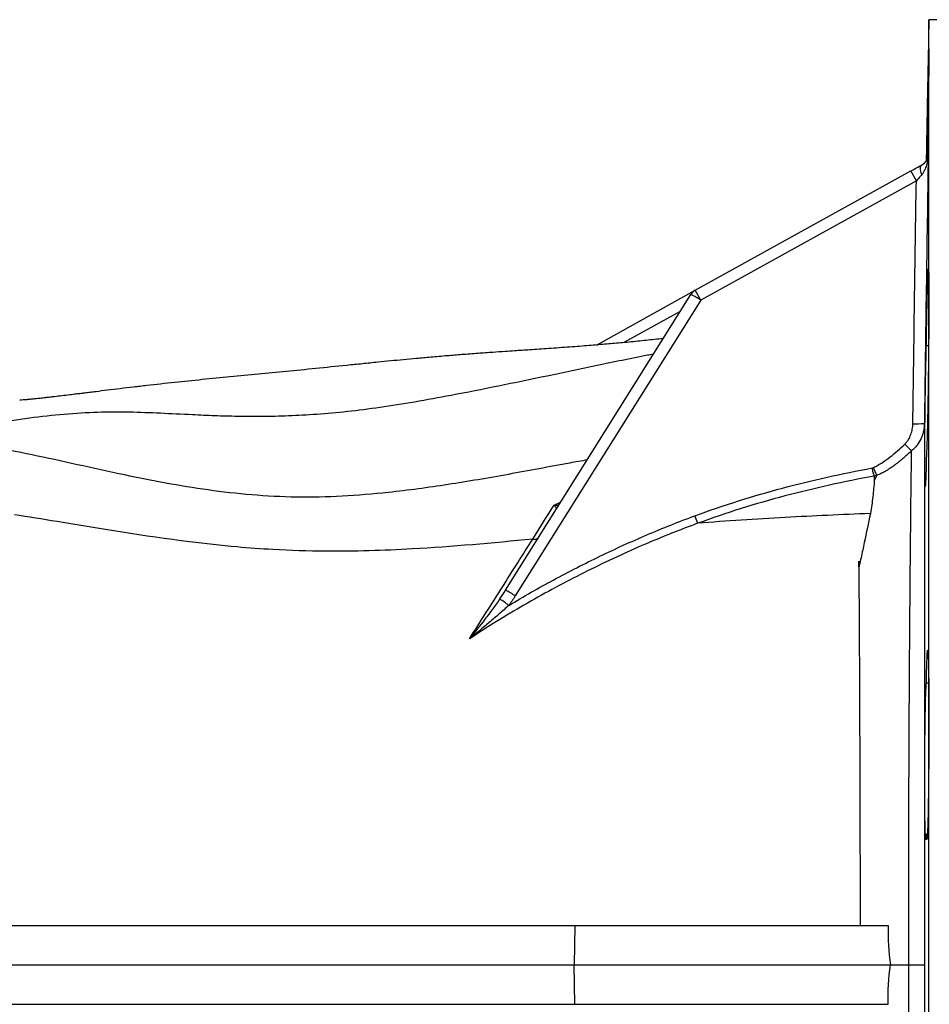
# Model space of a CAD drawing. Header units: millimetres. Extents: x 10 to 1900, y 11 to 2071.
# Tile 10 of 19: x 831 to 1062, y 388 to 638. Entities that reach past the tile are written whole.
import ezdxf

# ---------------------------------------------------------------- set-up
doc = ezdxf.new("R2010")
doc.units = ezdxf.units.MM

msp = doc.modelspace()

# ---------------------------------------------------------------- linework, layer by layer
at = {"color": 7, "linetype": 'Continuous', "lineweight": 25}
for p, q in [((1061.63, 638.38), (1061.01, 602.83)), ((1066.17, 638.38), (1061.63, 638.38)), ((1061.63, 398.38), (1061.63, 638.38)), ((1002.31, 569.67), (1057.07, 599.97)), ((1058.45, 597.49), (1057.07, 599.97)), ((1058.45, 597.49), (1003.69, 567.18)), ((954.14, 493.53), (1001.22, 568.64)), ((977.2, 555.78), (1002.31, 569.67)), ((1003.69, 567.18), (1002.31, 569.67)), ((1003.69, 567.18), (956.61, 492.07)), ((1061.56, 555.6), (1060.99, 555.6)), ((1048.39, 522.66), (1047.77, 521.36)), ((1061.59, 469.96), (1060.99, 469.96)), ((1060.99, 431.63), (1061.26, 431.63)), ((737.99, 408.38), (971.76, 408.38)), ((971.76, 408.38), (971.58, 398.38)), ((971.76, 408.38), (1051.3, 408.38)), ((738.43, 398.38), (971.58, 398.38)), ((971.76, 388.38), (971.58, 398.38)), ((971.58, 398.38), (1051.86, 398.38)), ((1051.86, 398.38), (1056.51, 398.38)), ((1061.63, 158.38), (1061.63, 398.38)), ((737.99, 388.38), (971.76, 388.38)), ((971.76, 388.38), (1051.3, 388.38))]:
    msp.add_line(p, q, dxfattribs=at)
at = {"color": 1, "linetype": 'Continuous', "lineweight": 25}
for p, q in [((998.51, 564.32), (984.18, 556.39)), ((966.48, 515.15), (968.13, 515.84))]:
    msp.add_line(p, q, dxfattribs=at)
at = {"color": 7, "linetype": 'Continuous', "lineweight": 25, "flags": 128}
for points in [[(1059.87, 599.05), (1059.71, 599.48), (1059.6, 599.89), (1059.53, 600.28), (1059.51, 600.63), (1059.54, 600.94), (1059.61, 601.2), (1059.73, 601.4), (1059.89, 601.53)], [(1056.51, 398.38), (1057.36, 398.38), (1058.14, 398.38), (1058.82, 398.38), (1059.4, 398.38), (1059.86, 398.38), (1060.21, 398.38), (1060.42, 398.38), (1060.51, 398.38)]]:
    msp.add_lwpolyline(points, dxfattribs=at)
at = {"color": 7, "linetype": 'Continuous', "lineweight": 25}
for centre, radius, start, end in [((1003.76, 567.05), 3, 118.9568, 147.923), ((988.33, 543.99), 27.82, 56.4938, 62.3952), ((1058.49, 552.22), 16.45, 266.7839, 276.9851), ((1146.91, 618.21), 126.56, 223.7825, 224.8862), ((941.25, 468.88), 27.82, 56.4938, 62.3952), ((926.14, 451.83), 47.57, 52.7016, 56.0852)]:
    msp.add_arc(centre, radius, start, end, dxfattribs=at)
for points, knots in [([(1061.06, 602.91), (1061.06, 603.39), (1061.09, 605.18), (1061.15, 608.4), (1061.22, 612.42), (1061.29, 616.29), (1061.36, 619.89), (1061.42, 623.13), (1061.48, 625.92), (1061.53, 628.16), (1061.57, 629.81), (1061.6, 630.8), (1061.62, 631.13), (1061.63, 630.76), (1061.63, 629.73), (1061.62, 628.05), (1061.6, 625.78), (1061.57, 622.96), (1061.53, 619.71), (1061.48, 616.08), (1061.42, 612.2), (1061.36, 608.19), (1061.31, 605.31), (1061.29, 603.84), (1061.29, 603.7)], [0, 0, 0, 0, 0.017796, 0.066643, 0.115491, 0.164343, 0.213195, 0.262045, 0.310896, 0.359743, 0.408589, 0.457429, 0.506269, 0.555103, 0.603938, 0.652769, 0.701601, 0.750433, 0.799265, 0.848102, 0.896938, 0.945781, 0.994623, 1, 1, 1, 1]), ([(1059.83, 601.5), (1059.99, 601.58), (1060.12, 601.68), (1060.36, 601.87), (1060.47, 601.97), (1060.75, 602.28), (1060.9, 602.49), (1061.13, 602.93), (1061.21, 603.15), (1061.29, 603.49), (1061.31, 603.6), (1061.33, 603.83), (1061.34, 603.94), (1061.34, 604.06)], [0, 0, 0, 0, 0.125, 0.125, 0.25, 0.25, 0.5, 0.5, 0.75, 0.75, 0.875, 0.875, 1, 1, 1, 1]), ([(1059.87, 599.05), (1060.03, 599.22), (1060.17, 599.4), (1060.41, 599.79), (1060.52, 599.99), (1060.82, 600.61), (1060.98, 601.03), (1061.22, 601.9), (1061.31, 602.34), (1061.4, 603.01), (1061.42, 603.23), (1061.46, 603.68), (1061.47, 603.91), (1061.47, 604.13)], [0, 0, 0, 0, 0.125, 0.125, 0.25, 0.25, 0.5, 0.5, 0.75, 0.75, 0.875, 0.875, 1, 1, 1, 1]), ([(1059.89, 601.53), (1060.05, 601.62), (1060.18, 601.71), (1060.43, 601.91), (1060.54, 602.01), (1060.84, 602.32), (1060.99, 602.54), (1061.23, 602.99), (1061.31, 603.21), (1061.4, 603.56), (1061.43, 603.67), (1061.46, 603.9), (1061.47, 604.01), (1061.47, 604.13)], [0, 0, 0, 0, 0.125, 0.125, 0.25, 0.25, 0.5, 0.5, 0.75, 0.75, 0.875, 0.875, 1, 1, 1, 1]), ([(1061.34, 604.06), (1061.36, 604.07), (1061.38, 604.08), (1061.4, 604.09), (1061.43, 604.1), (1061.45, 604.12), (1061.47, 604.13)], [0, 0, 0, 0, 0.00886035, 0.00886035, 0.00886035, 0.01769109, 0.01769109, 0.01769109, 0.01769109]), ([(1057.07, 599.97), (1057.56, 600.24), (1058.05, 600.51), (1058.99, 601.03), (1059.44, 601.29), (1059.89, 601.53)], [0, 0, 0, 0, 0.5, 0.5, 1, 1, 1, 1]), ([(1059.87, 599.05), (1059.64, 598.8), (1059.4, 598.54), (1058.93, 598.02), (1058.69, 597.75), (1058.45, 597.49)], [0, 0, 0, 0, 0.5, 0.5, 1, 1, 1, 1]), ([(1060.99, 555.6), (1061, 556.14), (1061.01, 556.67), (1061.03, 557.73), (1061.04, 558.25), (1061.06, 559.78), (1061.08, 560.78), (1061.11, 562.23), (1061.12, 562.71), (1061.14, 563.65), (1061.15, 564.12), (1061.17, 565.47), (1061.19, 566.32), (1061.23, 567.93), (1061.25, 568.68), (1061.28, 569.74), (1061.29, 570.08), (1061.31, 570.73), (1061.31, 571.04), (1061.34, 571.91), (1061.36, 572.43), (1061.38, 573.11), (1061.39, 573.32), (1061.41, 573.71), (1061.42, 573.89), (1061.44, 574.37), (1061.47, 574.86), (1061.5, 575.07), (1061.52, 575.12), (1061.52, 575.11), (1061.54, 575.07), (1061.54, 575.03), (1061.56, 574.85), (1061.57, 574.66), (1061.58, 574.27), (1061.59, 574.12), (1061.59, 573.79), (1061.6, 573.61), (1061.61, 573), (1061.61, 572.53), (1061.62, 571.47), (1061.63, 570.88), (1061.63, 569.89), (1061.63, 569.54), (1061.63, 568.83), (1061.63, 568.46), (1061.63, 567.31), (1061.63, 566.5), (1061.63, 565.2), (1061.63, 564.76), (1061.62, 563.85), (1061.62, 563.38), (1061.61, 561.96), (1061.61, 560.99), (1061.59, 558.98), (1061.59, 557.95), (1061.57, 556.37), (1061.57, 555.83), (1061.56, 554.76), (1061.55, 554.22), (1061.54, 552.61), (1061.52, 551.53), (1061.51, 549.91), (1061.5, 549.37), (1061.48, 548.28), (1061.48, 547.74), (1061.46, 546.13), (1061.44, 545.08), (1061.41, 543.02), (1061.39, 542.01), (1061.37, 540.53), (1061.36, 540.04), (1061.34, 539.08), (1061.33, 538.62), (1061.31, 537.25), (1061.29, 536.39), (1061.26, 535.15), (1061.25, 534.75), (1061.23, 533.97), (1061.22, 533.59), (1061.19, 532.5), (1061.17, 531.84), (1061.14, 530.63), (1061.12, 530.09), (1061.09, 529.36), (1061.08, 529.14), (1061.06, 528.72), (1061.05, 528.53), (1061.03, 528.02), (1061.01, 527.75), (1060.99, 527.54)], [0, 0, 0, 0, 0.015625, 0.015625, 0.03125, 0.03125, 0.0625, 0.0625, 0.078125, 0.078125, 0.09375, 0.09375, 0.125, 0.125, 0.15625, 0.15625, 0.171875, 0.171875, 0.1875, 0.1875, 0.21875, 0.21875, 0.234375, 0.234375, 0.25, 0.25, 0.28125, 0.3125, 0.3125, 0.328125, 0.328125, 0.34375, 0.34375, 0.375, 0.375, 0.390625, 0.390625, 0.40625, 0.40625, 0.4375, 0.4375, 0.46875, 0.46875, 0.484375, 0.484375, 0.5, 0.5, 0.53125, 0.53125, 0.546875, 0.546875, 0.5625, 0.5625, 0.59375, 0.59375, 0.625, 0.625, 0.640625, 0.640625, 0.65625, 0.65625, 0.6875, 0.6875, 0.703125, 0.703125, 0.71875, 0.71875, 0.75, 0.75, 0.78125, 0.78125, 0.796875, 0.796875, 0.8125, 0.8125, 0.84375, 0.84375, 0.859375, 0.859375, 0.875, 0.875, 0.90625, 0.90625, 0.9375, 0.9375, 0.953125, 0.953125, 0.96875, 0.96875, 1, 1, 1, 1]), ([(994.18, 557.4), (993.44, 557.32), (991.28, 557.09), (987.64, 556.72), (983.43, 556.31), (979.34, 555.95), (975.07, 555.6), (970.37, 555.24), (965.24, 554.88), (960.57, 554.56), (956.94, 554.32), (953.79, 554.11), (950.68, 553.9), (947.01, 553.64), (943.15, 553.34), (939.16, 553.02), (935.32, 552.7), (931.56, 552.36), (928.19, 552.04), (924.93, 551.72), (921.46, 551.38), (917.72, 551), (912.41, 550.46), (905.88, 549.79), (898.44, 549.04), (891.32, 548.35), (884.25, 547.68), (877.11, 546.99), (869.91, 546.25), (864.2, 545.61), (859.63, 545.08), (856.28, 544.68), (853.11, 544.3), (850.56, 543.98), (848.7, 543.75), (847.42, 543.59), (846.23, 543.45), (844.97, 543.29), (843.34, 543.09), (841.5, 542.87), (839.79, 542.67), (838.41, 542.51), (837.22, 542.37), (835.98, 542.24), (834.93, 542.13), (834.17, 542.05), (833.65, 542), (833.19, 541.96), (832.75, 541.92), (832.23, 541.87), (831.55, 541.82), (831.06, 541.78), (830.78, 541.76)], [0, 0, 0, 0, 0.0101926, 0.0300759, 0.0508084, 0.069423, 0.0880638, 0.1114903, 0.1365454, 0.1590427, 0.177258, 0.188119, 0.2020395, 0.2191171, 0.2379256, 0.2552587, 0.2751136, 0.2926643, 0.3089371, 0.3241439, 0.3407198, 0.3606722, 0.3812738, 0.4245436, 0.4678857, 0.5108988, 0.5548351, 0.5983721, 0.6415411, 0.6874028, 0.7102286, 0.7330508, 0.7557876, 0.7762042, 0.7872881, 0.7970231, 0.805532, 0.8162624, 0.8307974, 0.8502176, 0.8677168, 0.8800688, 0.8932582, 0.9099805, 0.9258614, 0.9351343, 0.9434433, 0.9512858, 0.9586996, 0.9676971, 0.9814878, 1, 1, 1, 1]), ([(1060.99, 527.54), (1060.98, 526.99), (1060.97, 526.45), (1060.95, 525.69), (1060.94, 525.43), (1060.93, 524.95), (1060.93, 524.71), (1060.9, 523.58), (1060.87, 522.79), (1060.83, 521.8), (1060.82, 521.5), (1060.8, 520.97), (1060.78, 520.52), (1060.75, 520.21), (1060.74, 520.03), (1060.73, 519.98), (1060.72, 519.89), (1060.72, 519.86), (1060.69, 519.75), (1060.67, 519.81), (1060.66, 520.07), (1060.65, 520.14), (1060.64, 520.28), (1060.64, 520.36), (1060.63, 520.63), (1060.62, 520.84), (1060.61, 521.59), (1060.6, 522.22), (1060.59, 523.77), (1060.58, 524.66), (1060.58, 526.68), (1060.59, 527.78), (1060.6, 529.55), (1060.6, 530.16), (1060.61, 531.12), (1060.61, 531.44), (1060.61, 532.09), (1060.62, 532.42), (1060.63, 534.07), (1060.64, 535.43), (1060.67, 537.53), (1060.68, 538.25), (1060.69, 539.66), (1060.71, 541.07), (1060.73, 542.46), (1060.75, 543.86), (1060.77, 544.56), (1060.8, 546.6), (1060.82, 547.91), (1060.85, 549.47), (1060.86, 549.78), (1060.87, 550.39), (1060.88, 550.69), (1060.9, 551.57), (1060.91, 552.13), (1060.93, 553.21), (1060.94, 553.73), (1060.97, 554.7), (1060.98, 555.17), (1060.99, 555.6)], [0, 0, 0, 0, 0.03125, 0.03125, 0.046875, 0.046875, 0.0625, 0.0625, 0.125, 0.125, 0.15625, 0.15625, 0.1875, 0.21875, 0.21875, 0.234375, 0.234375, 0.25, 0.25, 0.3125, 0.3125, 0.328125, 0.328125, 0.34375, 0.34375, 0.375, 0.375, 0.4375, 0.4375, 0.5, 0.5, 0.5625, 0.5625, 0.59375, 0.59375, 0.609375, 0.609375, 0.625, 0.625, 0.6875, 0.6875, 0.71875, 0.71875, 0.75, 0.78125, 0.78125, 0.8125, 0.8125, 0.875, 0.875, 0.890625, 0.890625, 0.90625, 0.90625, 0.9375, 0.9375, 0.96875, 0.96875, 1, 1, 1, 1]), ([(991.71, 553.46), (991.19, 553.36), (986.42, 552.45), (977.45, 550.56), (964.84, 547.93), (952.46, 545.35), (941.21, 543.12), (931.15, 541.29), (922.31, 539.88), (913.95, 538.82), (906.15, 538.12), (898.96, 537.73), (892.29, 537.59), (886.06, 537.62), (880.18, 537.79), (873.58, 538.09), (866.43, 538.46), (858.64, 538.76), (850.62, 538.76), (842.16, 538.25), (833.29, 537.26), (822.38, 535.6), (812.01, 533.64), (804.71, 531.98), (802.41, 531.46)], [0, 0, 0, 0, 0.00616, 0.0575, 0.108486, 0.158404, 0.206663, 0.243831, 0.279696, 0.314477, 0.348672, 0.382892, 0.416986, 0.451832, 0.487545, 0.52412, 0.580945, 0.638791, 0.696729, 0.754282, 0.811507, 0.868615, 0.958483, 1, 1, 1, 1]), ([(1055.54, 530.64), (1055.71, 530.8), (1055.87, 530.98), (1056.17, 531.35), (1056.31, 531.55), (1056.68, 532.15), (1056.89, 532.57), (1057.14, 533.24), (1057.21, 533.47), (1057.34, 533.93), (1057.39, 534.16), (1057.52, 534.85), (1057.56, 535.32), (1057.57, 535.8)], [0, 0, 0, 0, 0.125, 0.125, 0.25, 0.25, 0.5, 0.5, 0.625, 0.625, 0.75, 0.75, 1, 1, 1, 1]), ([(1060.49, 535.9), (1060.48, 535.23), (1060.41, 534.57), (1060.19, 533.61), (1060.11, 533.29), (1059.9, 532.66), (1059.78, 532.35), (1059.37, 531.44), (1059.03, 530.87), (1058.43, 530.07), (1058.21, 529.82), (1057.75, 529.33), (1057.5, 529.11), (1057.24, 528.89)], [0, 0, 0, 0, 0.25, 0.25, 0.375, 0.375, 0.5, 0.5, 0.75, 0.75, 0.875, 0.875, 1, 1, 1, 1]), ([(1060.49, 535.9), (1060.49, 531.86), (1060.49, 527.54), (1060.5, 518.35), (1060.5, 513.48), (1060.5, 507.04), (1060.5, 505.73), (1060.5, 503.09), (1060.5, 501.76), (1060.5, 497.74), (1060.5, 495.01), (1060.5, 486.68), (1060.5, 480.95), (1060.5, 469.13), (1060.5, 463.03), (1060.5, 455.18), (1060.5, 453.6), (1060.5, 450.44), (1060.5, 448.85), (1060.5, 444.08), (1060.5, 440.89), (1060.51, 431.25), (1060.51, 424.77), (1060.51, 411.67), (1060.51, 405.06), (1060.51, 398.38)], [0, 0, 0, 0, 0.125, 0.125, 0.25, 0.25, 0.28125, 0.28125, 0.3125, 0.3125, 0.375, 0.375, 0.5, 0.5, 0.625, 0.625, 0.65625, 0.65625, 0.6875, 0.6875, 0.75, 0.75, 0.875, 0.875, 1, 1, 1, 1]), ([(974.88, 526.61), (973.4, 526.34), (966.69, 525.14), (954.91, 522.89), (939.55, 520.26), (925.48, 518.35), (912.65, 517.28), (901.05, 517.01), (889.62, 517.61), (878.53, 518.9), (867.78, 520.68), (856.68, 522.9), (845.3, 525.43), (833.8, 527.95), (822.87, 530.06), (815.66, 530.75), (812.12, 531.09)], [0, 0, 0, 0, 0.024267, 0.1103606, 0.1959123, 0.2807929, 0.3470512, 0.4130962, 0.4791663, 0.5453251, 0.6117401, 0.6784932, 0.7590538, 0.840095, 0.9215439, 1, 1, 1, 1]), ([(1047.56, 524.7), (1047.94, 524.87), (1048.32, 525.06), (1049.06, 525.46), (1049.41, 525.68), (1050.47, 526.35), (1051.14, 526.84), (1053.1, 528.37), (1054.33, 529.48), (1055.54, 530.64)], [0, 0, 0, 0, 0.125, 0.125, 0.25, 0.25, 0.5, 0.5, 1, 1, 1, 1]), ([(1057.24, 528.89), (1056.58, 528.27), (1055.91, 527.66), (1054.53, 526.48), (1053.82, 525.92), (1052.36, 524.83), (1051.61, 524.32), (1050.44, 523.63), (1050.04, 523.41), (1049.23, 523.01), (1048.81, 522.82), (1048.39, 522.66)], [0, 0, 0, 0, 0.25, 0.25, 0.5, 0.5, 0.75, 0.75, 0.875, 0.875, 1, 1, 1, 1]), ([(1056.51, 398.38), (1056.51, 404.66), (1056.51, 410.88), (1056.52, 423.21), (1056.54, 429.32), (1056.57, 441.42), (1056.59, 447.41), (1056.63, 456.31), (1056.64, 459.24), (1056.67, 465.01), (1056.69, 467.85), (1056.74, 476.25), (1056.78, 481.69), (1056.86, 492.23), (1056.9, 497.34), (1056.96, 503.51), (1056.97, 504.73), (1057, 507.13), (1057.01, 508.32), (1057.05, 511.84), (1057.07, 514.12), (1057.14, 520.77), (1057.19, 524.96), (1057.24, 528.89)], [0, 0, 0, 0, 0.125, 0.125, 0.25, 0.25, 0.375, 0.375, 0.4375, 0.4375, 0.5, 0.5, 0.625, 0.625, 0.75, 0.75, 0.78125, 0.78125, 0.8125, 0.8125, 0.875, 0.875, 1, 1, 1, 1]), ([(1002.23, 512.42), (1005.88, 513.77), (1009.56, 515.02), (1016.97, 517.36), (1020.71, 518.44), (1031.98, 521.45), (1039.56, 523.14), (1047.21, 524.56)], [0, 0, 0, 0, 0.25, 0.25, 0.5, 0.5, 1, 1, 1, 1]), ([(1047.76, 522.49), (1047.73, 522.62), (1047.69, 522.77), (1047.61, 523.08), (1047.56, 523.25), (1047.47, 523.6), (1047.42, 523.79), (1047.32, 524.17), (1047.26, 524.37), (1047.21, 524.56)], [0, 0, 0, 0, 0.25, 0.25, 0.5, 0.5, 0.75, 0.75, 1, 1, 1, 1]), ([(1048.39, 522.68), (1048.34, 522.81), (1048.29, 522.94), (1048.16, 523.24), (1048.09, 523.41), (1047.95, 523.75), (1047.88, 523.93), (1047.72, 524.31), (1047.64, 524.51), (1047.56, 524.7)], [0, 0, 0, 0, 0.25, 0.25, 0.5, 0.5, 0.75, 0.75, 1, 1, 1, 1]), ([(1048.39, 522.66), (1048.39, 522.66), (1048.39, 522.67), (1048.4, 522.67), (1048.4, 522.68), (1048.39, 522.68), (1048.39, 522.68)], [0, 0, 0, 0, 0.00002112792, 0.00002112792, 0.00002112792, 0.00003773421, 0.00003773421, 0.00003773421, 0.00003773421]), ([(1047.76, 522.49), (1040.14, 521.09), (1032.58, 519.43), (1021.35, 516.46), (1017.62, 515.39), (1010.24, 513.09), (1006.57, 511.85), (1002.93, 510.51)], [0, 0, 0, 0, 0.5, 0.5, 0.75, 0.75, 1, 1, 1, 1]), ([(1047.77, 521.36), (1047.69, 520.03), (1047.56, 518.67), (1047.24, 515.88), (1047.04, 514.45), (1046.77, 512.99)], [0, 0, 0, 0, 0.5, 0.5, 1, 1, 1, 1]), ([(967.2, 514.35), (967.18, 514.33), (967.15, 514.33), (967.07, 514.39), (967.02, 514.44), (966.89, 514.58), (966.82, 514.67), (966.66, 514.89), (966.58, 515.01), (966.48, 515.15)], [0, 0, 0, 0, 0.25, 0.25, 0.5, 0.5, 0.75, 0.75, 1, 1, 1, 1]), ([(961.03, 506.5), (950.78, 505.48), (933.31, 503.9), (911.39, 503.23), (896.52, 503.67), (884.92, 504.54), (866.19, 506.59), (847.12, 509.82), (832.95, 512.13), (829.41, 512.68)], [0.3088393, 0.3088393, 0.3088393, 0.3088393, 0.3821756, 0.4349737, 0.4666526, 0.4880574, 0.5165971, 0.5998378, 0.6283015, 0.6283015, 0.6283015, 0.6283015]), ([(1046.77, 512.99), (1039.5, 512.71), (1024.71, 512.03), (1010.25, 511.09), (1002.93, 510.51)], [0.11343584, 0.11343584, 0.11343584, 0.11343584, 0.1609204, 0.21092841, 0.21092841, 0.21092841, 0.21092841]), ([(1046.77, 512.99), (1046.29, 510.59), (1045.78, 508.13), (1044.97, 504.35), (1044.69, 503.07), (1044.27, 501.14), (1044.12, 500.49), (1043.95, 499.76), (1043.94, 499.68), (1043.91, 499.55), (1043.89, 499.51), (1043.88, 499.46), (1043.88, 499.45), (1043.87, 499.44), (1043.87, 499.43), (1043.86, 499.43), (1043.86, 499.42), (1043.86, 499.43), (1043.85, 499.43), (1043.85, 499.45), (1043.85, 499.47), (1043.84, 499.57), (1043.84, 499.65), (1043.84, 499.81), (1043.83, 499.89), (1043.83, 500.28), (1043.83, 500.6), (1043.83, 500.92)], [0, 0, 0, 0, 0.5, 0.5, 0.75, 0.75, 0.875, 0.875, 0.890625, 0.890625, 0.898437, 0.898437, 0.900391, 0.900391, 0.901367, 0.901367, 0.901855, 0.901855, 0.902344, 0.902344, 0.90625, 0.90625, 0.921875, 0.921875, 0.9375, 0.9375, 1, 1, 1, 1]), ([(1002.93, 510.51), (1002.3, 510.28), (1001.66, 510.04), (1000.39, 509.57), (999.75, 509.32), (997.86, 508.59), (996.59, 508.1), (992.82, 506.58), (990.32, 505.52), (982.88, 502.26), (977.97, 499.94), (968.29, 495.04), (963.51, 492.46), (954.11, 487.03), (949.49, 484.18), (944.97, 481.16)], [0, 0, 0, 0, 0.03125, 0.03125, 0.0625, 0.0625, 0.125, 0.125, 0.25, 0.25, 0.5, 0.5, 0.75, 0.75, 1, 1, 1, 1]), ([(954.97, 489.67), (958.72, 491.93), (962.53, 494.09), (970.24, 498.24), (974.14, 500.24), (982.02, 504.04), (986.01, 505.85), (994.06, 509.29), (998.12, 510.91), (1002.23, 512.42)], [0, 0, 0, 0, 0.25, 0.25, 0.5, 0.5, 0.75, 0.75, 1, 1, 1, 1]), ([(1002.93, 510.51), (1002.84, 510.76), (1002.74, 511.05), (1002.59, 511.47), (1002.55, 511.55), (1002.49, 511.72), (1002.46, 511.81), (1002.36, 512.07), (1002.3, 512.25), (1002.23, 512.42)], [0, 0, 0, 0, 0.5, 0.5, 0.625, 0.625, 0.75, 0.75, 1, 1, 1, 1]), ([(1002.93, 510.51), (1002.93, 510.51), (1002.93, 510.51), (1002.93, 510.51), (1002.93, 510.51), (1002.93, 510.51), (1002.93, 510.51), (1002.93, 510.51), (1002.93, 510.51), (1002.93, 510.51), (1002.93, 510.51), (1002.93, 510.51), (1002.93, 510.51)], [0, 0, 0, 0, 0.000000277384, 0.000000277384, 0.000000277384, 0.000000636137, 0.000000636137, 0.000000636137, 0.000001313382, 0.000001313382, 0.000001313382, 0.000002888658, 0.000002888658, 0.000002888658, 0.000002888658]), ([(944.97, 481.16), (947.8, 485.62), (950.57, 489.97), (954.6, 496.33), (955.92, 498.42), (958.53, 502.51), (959.8, 504.53), (961.06, 506.5)], [0, 0, 0, 0, 0.5, 0.5, 0.75, 0.75, 1, 1, 1, 1]), ([(961.06, 506.5), (961.23, 506.48), (961.4, 506.47), (961.71, 506.49), (961.86, 506.52), (962.12, 506.6), (962.24, 506.66), (962.43, 506.8), (962.52, 506.89), (962.58, 506.98)], [0, 0, 0, 0, 0.25, 0.25, 0.5, 0.5, 0.75, 0.75, 1, 1, 1, 1]), ([(1043.83, 500.92), (1043.87, 494.34), (1043.92, 487.41), (1043.98, 476.47), (1044, 472.73), (1044.02, 466.98), (1044.03, 465.05), (1044.05, 461.18), (1044.05, 459.23), (1044.09, 449.44), (1044.11, 441.45), (1044.15, 425.15), (1044.16, 416.85), (1044.16, 408.38)], [0, 0, 0, 0, 0.25, 0.25, 0.375, 0.375, 0.4375, 0.4375, 0.5, 0.5, 0.75, 0.75, 1, 1, 1, 1]), ([(952.68, 491.31), (952.08, 490.43), (951.45, 489.56), (950.19, 487.85), (949.55, 487), (947.62, 484.48), (946.3, 482.81), (944.97, 481.16)], [0, 0, 0, 0, 0.25, 0.25, 0.5, 0.5, 1, 1, 1, 1]), ([(954.97, 489.67), (954.16, 488.93), (953.34, 488.2), (951.69, 486.77), (950.85, 486.06), (948.34, 483.94), (946.66, 482.55), (944.97, 481.16)], [0, 0, 0, 0, 0.25, 0.25, 0.5, 0.5, 1, 1, 1, 1]), ([(1060.99, 469.96), (1061.01, 470.78), (1061.03, 471.54), (1061.05, 472.62), (1061.06, 472.97), (1061.08, 473.64), (1061.09, 473.95), (1061.12, 474.85), (1061.14, 475.39), (1061.17, 476.1), (1061.17, 476.32), (1061.19, 476.73), (1061.2, 476.91), (1061.23, 477.42), (1061.25, 477.69), (1061.29, 478.08), (1061.31, 478.2), (1061.33, 478.28), (1061.34, 478.29), (1061.36, 478.26), (1061.37, 478.23), (1061.39, 478.09), (1061.41, 477.92), (1061.43, 477.56), (1061.44, 477.42), (1061.46, 477.11), (1061.46, 476.93), (1061.49, 476.35), (1061.5, 475.9), (1061.52, 474.88), (1061.54, 474.3), (1061.55, 473.34), (1061.56, 473), (1061.57, 472.3), (1061.57, 471.94), (1061.59, 470.81), (1061.59, 470.01), (1061.6, 468.74), (1061.61, 468.3), (1061.61, 467.41), (1061.62, 466.94), (1061.62, 465.53), (1061.63, 464.57), (1061.63, 462.58), (1061.63, 461.56), (1061.63, 459.98), (1061.63, 459.45), (1061.63, 458.38), (1061.63, 457.84), (1061.63, 456.23), (1061.62, 455.15), (1061.62, 453.53), (1061.61, 452.99), (1061.61, 451.91), (1061.6, 451.36), (1061.59, 449.75), (1061.59, 448.69), (1061.57, 446.62), (1061.56, 445.6), (1061.54, 444.11), (1061.54, 443.61), (1061.52, 442.65), (1061.52, 442.18), (1061.5, 440.79), (1061.49, 439.92), (1061.46, 438.66), (1061.46, 438.26), (1061.44, 437.46), (1061.43, 437.08), (1061.41, 435.96), (1061.39, 435.28), (1061.36, 434.04), (1061.34, 433.48), (1061.31, 432.73), (1061.31, 432.49), (1061.29, 432.06), (1061.28, 431.86), (1061.25, 431.32), (1061.23, 431.02), (1061.2, 430.69), (1061.19, 430.6), (1061.17, 430.45), (1061.17, 430.39), (1061.14, 430.27), (1061.12, 430.27), (1061.08, 430.41), (1061.06, 430.55), (1061.04, 430.87), (1061.03, 431), (1061.01, 431.29), (1061, 431.45), (1060.99, 431.63)], [0, 0, 0, 0, 0.03125, 0.03125, 0.046875, 0.046875, 0.0625, 0.0625, 0.09375, 0.09375, 0.109375, 0.109375, 0.125, 0.125, 0.15625, 0.15625, 0.1875, 0.1875, 0.203125, 0.203125, 0.21875, 0.21875, 0.25, 0.25, 0.265625, 0.265625, 0.28125, 0.28125, 0.3125, 0.3125, 0.34375, 0.34375, 0.359375, 0.359375, 0.375, 0.375, 0.40625, 0.40625, 0.421875, 0.421875, 0.4375, 0.4375, 0.46875, 0.46875, 0.5, 0.5, 0.515625, 0.515625, 0.53125, 0.53125, 0.5625, 0.5625, 0.578125, 0.578125, 0.59375, 0.59375, 0.625, 0.625, 0.65625, 0.65625, 0.671875, 0.671875, 0.6875, 0.6875, 0.71875, 0.71875, 0.734375, 0.734375, 0.75, 0.75, 0.78125, 0.78125, 0.8125, 0.8125, 0.828125, 0.828125, 0.84375, 0.84375, 0.875, 0.875, 0.890625, 0.890625, 0.90625, 0.90625, 0.9375, 0.9375, 0.96875, 0.96875, 0.984375, 0.984375, 1, 1, 1, 1]), ([(1060.99, 431.63), (1060.97, 431.09), (1060.95, 430.7), (1060.91, 430.39), (1060.91, 430.34), (1060.9, 430.25), (1060.89, 430.22), (1060.87, 430.14), (1060.86, 430.13), (1060.83, 430.18), (1060.82, 430.24), (1060.8, 430.44), (1060.79, 430.58), (1060.75, 431.11), (1060.73, 431.6), (1060.7, 432.54), (1060.69, 432.88), (1060.68, 433.65), (1060.67, 434.06), (1060.65, 434.94), (1060.64, 435.42), (1060.63, 436.42), (1060.62, 436.94), (1060.61, 438.58), (1060.6, 439.76), (1060.59, 441.34), (1060.59, 441.66), (1060.59, 442.31), (1060.59, 442.64), (1060.58, 443.63), (1060.58, 444.3), (1060.58, 445.66), (1060.58, 446.35), (1060.59, 447.75), (1060.59, 448.46), (1060.6, 450.58), (1060.61, 451.98), (1060.62, 454.08), (1060.63, 454.78), (1060.64, 456.14), (1060.65, 456.81), (1060.67, 458.12), (1060.68, 458.76), (1060.69, 459.7), (1060.69, 460.01), (1060.7, 460.62), (1060.71, 460.92), (1060.73, 462.4), (1060.75, 463.49), (1060.79, 464.96), (1060.8, 465.43), (1060.82, 466.31), (1060.83, 466.72), (1060.87, 467.84), (1060.9, 468.46), (1060.93, 469.07), (1060.93, 469.18), (1060.95, 469.38), (1060.95, 469.48), (1060.97, 469.73), (1060.98, 469.86), (1060.99, 469.96)], [0, 0, 0, 0, 0.0625, 0.0625, 0.078125, 0.078125, 0.09375, 0.09375, 0.125, 0.125, 0.15625, 0.15625, 0.1875, 0.1875, 0.25, 0.25, 0.28125, 0.28125, 0.3125, 0.3125, 0.34375, 0.34375, 0.375, 0.375, 0.4375, 0.4375, 0.453125, 0.453125, 0.46875, 0.46875, 0.5, 0.5, 0.53125, 0.53125, 0.5625, 0.5625, 0.625, 0.625, 0.65625, 0.65625, 0.6875, 0.6875, 0.71875, 0.71875, 0.734375, 0.734375, 0.75, 0.75, 0.8125, 0.8125, 0.84375, 0.84375, 0.875, 0.875, 0.9375, 0.9375, 0.953125, 0.953125, 0.96875, 0.96875, 1, 1, 1, 1]), ([(1057.24, 267.87), (1057.2, 271.79), (1057.15, 275.96), (1057.08, 282.6), (1057.06, 284.87), (1057.02, 288.39), (1057.01, 289.57), (1056.98, 291.98), (1056.97, 293.2), (1056.91, 299.37), (1056.86, 304.48), (1056.78, 315.03), (1056.74, 320.46), (1056.69, 328.87), (1056.67, 331.71), (1056.64, 337.48), (1056.63, 340.41), (1056.59, 349.32), (1056.57, 355.31), (1056.54, 367.42), (1056.53, 373.53), (1056.51, 385.87), (1056.51, 392.09), (1056.51, 398.38)], [0, 0, 0, 0, 0.125, 0.125, 0.1875, 0.1875, 0.21875, 0.21875, 0.25, 0.25, 0.375, 0.375, 0.5, 0.5, 0.5625, 0.5625, 0.625, 0.625, 0.75, 0.75, 0.875, 0.875, 1, 1, 1, 1]), ([(1060.51, 398.38), (1060.51, 391.7), (1060.51, 385.09), (1060.51, 371.99), (1060.51, 365.5), (1060.5, 355.86), (1060.5, 352.67), (1060.5, 347.9), (1060.5, 346.31), (1060.5, 343.15), (1060.5, 341.57), (1060.5, 333.71), (1060.5, 327.62), (1060.5, 315.79), (1060.5, 310.06), (1060.5, 301.74), (1060.5, 299.01), (1060.5, 294.99), (1060.5, 293.66), (1060.5, 291.02), (1060.5, 289.71), (1060.5, 283.27), (1060.5, 278.4), (1060.49, 269.22), (1060.49, 264.9), (1060.49, 260.87)], [0, 0, 0, 0, 0.125, 0.125, 0.25, 0.25, 0.3125, 0.3125, 0.34375, 0.34375, 0.375, 0.375, 0.5, 0.5, 0.625, 0.625, 0.6875, 0.6875, 0.71875, 0.71875, 0.75, 0.75, 0.875, 0.875, 1, 1, 1, 1])]:
    msp.add_open_spline(points, degree=3, knots=knots, dxfattribs=at)
for points in [[(1061.47, 604.13), (1061.13, 581.39), (1060.79, 558.64), (1060.49, 535.9)], [(1057.57, 535.8), (1057.84, 556.36), (1058.14, 576.92), (1058.45, 597.49)], [(1047.21, 524.56), (1047.32, 524.61), (1047.44, 524.65), (1047.56, 524.7)], [(1048.39, 522.68), (1048.19, 522.6), (1047.98, 522.53), (1047.76, 522.46)], [(1047.76, 522.46), (1047.76, 522.47), (1047.76, 522.48), (1047.76, 522.49)], [(1047.76, 522.46), (1047.77, 522.09), (1047.77, 521.73), (1047.77, 521.36)], [(961.03, 506.5), (962.89, 509.45), (964.72, 512.34), (966.48, 515.15)], [(961.06, 506.5), (961.05, 506.5), (961.04, 506.5), (961.03, 506.5)], [(952.68, 491.31), (953.19, 492.04), (953.67, 492.78), (954.14, 493.53)], [(956.61, 492.07), (956.09, 491.25), (955.55, 490.45), (954.97, 489.67)], [(1051.3, 408.38), (1051.23, 405.03), (1051.42, 401.7), (1051.86, 398.38)], [(1051.3, 388.38), (1051.23, 391.73), (1051.42, 395.06), (1051.86, 398.38)]]:
    msp.add_open_spline(points, degree=3, dxfattribs=at)
at = {"color": 1, "linetype": 'Continuous', "lineweight": 25}
msp.add_open_spline([(966.48, 515.15), (966.49, 515.15), (966.66, 515.12), (967.09, 515.06), (967.46, 515.1), (967.68, 515.12)], degree=3, knots=[0, 0, 0, 0, 0.011863, 0.389379, 1, 1, 1, 1], dxfattribs=at)

doc.saveas('drawing.dxf')
